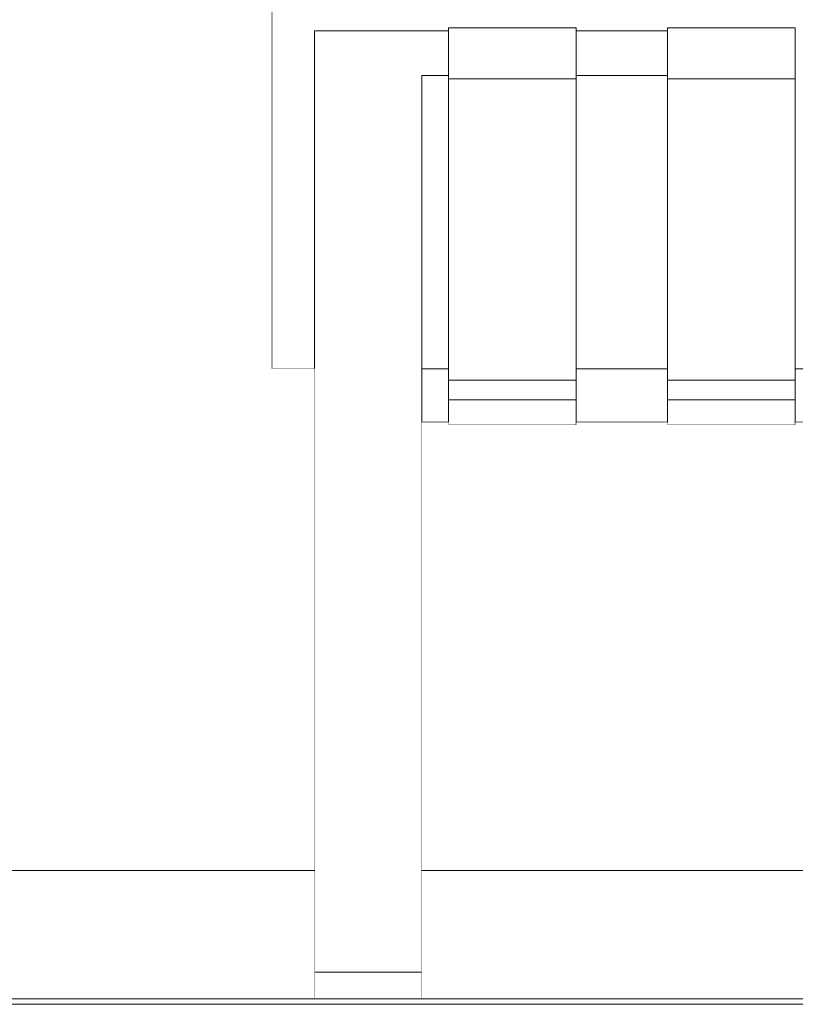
# Model space of a CAD drawing. Header units: millimetres. Extents: x -30280 to 100171, y -17460 to 4378.
# Tile 230 of 256: x 77283 to 77572, y -9810 to -9442. Entities that reach past the tile are written whole.
import ezdxf

# ---------------------------------------------------------------- set-up
doc = ezdxf.new("R2010")
doc.units = ezdxf.units.MM
doc.header["$MEASUREMENT"] = 0
doc.linetypes.add('Wipeout_Contour', pattern=[1000, 0, -1000])
for name, color, linetype in [('Nuevo_09_EI_Mobiliari general', 7, 'Continuous'), ('Nuevo_14_PAV_Soft Light Grey 0554', 7, 'Continuous'), ('Nuevo_Ventanas Archicad', 7, 'Continuous')]:
    doc.layers.add(name, color=color, linetype=linetype)
for name, color, linetype, lineweight in [('Nuevo_09_EI_Mobiliari general_Pluma_Nº__1', 7, 'Continuous', 5), ('Nuevo_14_PAV_Soft Light Grey 0554_Pluma_Nº__29', 7, 'Continuous', 20), ('Nuevo_Ventanas Archicad_Pluma_Nº__1', 7, 'Continuous', 5)]:
    doc.layers.add(name, color=color, linetype=linetype, lineweight=lineweight)

# ---------------------------------------------------------------- blocks, each defined once
blk = doc.blocks.new('Elem Sección_288_3', base_point=(91863.52, -13459.98))
at = {"color": 254, "linetype": 'Wipeout_Contour', "lineweight": 0, "ltscale": 311882.290683}
blk.add_wipeout([(77376.66, -9508.54), (77376.66, -9572.72), (77392.66, -9572.72), (77392.66, -9508.54)], dxfattribs=at).dxf.layer = 'Nuevo_09_EI_Mobiliari general'
at = {"color": 254, "linetype": 'Wipeout_Contour', "lineweight": 0, "ltscale": 312092.69865}
blk.add_wipeout([(77432.66, -9508.54), (77432.66, -9572.72), (77442.66, -9572.72), (77442.66, -9508.54)], dxfattribs=at).dxf.layer = 'Nuevo_09_EI_Mobiliari general'
at = {"color": 254, "linetype": 'Wipeout_Contour', "lineweight": 0, "ltscale": 312369.508765}
blk.add_wipeout([(77524.42, -9508.54), (77490.35, -9508.54), (77490.35, -9572.72), (77524.42, -9572.72)], dxfattribs=at).dxf.layer = 'Nuevo_09_EI_Mobiliari general'
at = {"color": 254, "linetype": 'Wipeout_Contour', "lineweight": 0, "ltscale": 312694.094479}
blk.add_wipeout([(77606.18, -9508.54), (77572.11, -9508.54), (77572.11, -9572.72), (77606.18, -9572.72)], dxfattribs=at).dxf.layer = 'Nuevo_09_EI_Mobiliari general'
at = {"color": 254, "linetype": 'Wipeout_Contour', "lineweight": 0, "ltscale": 312394.992422}
blk.add_wipeout([(77524.42, -9592.65), (77490.35, -9592.65), (77490.35, -9592.73), (77524.42, -9592.73)], dxfattribs=at).dxf.layer = 'Nuevo_09_EI_Mobiliari general'
at = {"color": 254, "linetype": 'Wipeout_Contour', "lineweight": 0, "ltscale": 4072879.375199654}
blk.add_wipeout([(77376.66, -9439.34), (77376.66, -9508.54), (77392.66, -9508.54), (77392.66, -9446.58), (77442.66, -9446.58), (77442.66, -9445.52), (77490.35, -9445.52), (77490.35, -9446.58), (77524.42, -9446.58), (77524.42, -9445.52), (77572.11, -9445.52), (77572.11, -9446.58), (77606.18, -9446.58), (77606.18, -9445.52), (77653.87, -9445.52), (77653.87, -9446.58), (77687.93, -9446.58), (77687.93, -9445.52), (77735.63, -9445.52), (77735.63, -9446.58), (77769.69, -9446.58), (77769.69, -9445.52), (77817.39, -9445.52), (77817.39, -9446.58), (77851.45, -9446.58), (77851.45, -9445.52), (77899.14, -9445.52), (77899.14, -9446.58), (77933.21, -9446.58), (77933.21, -9445.52), (77980.9, -9445.52), (77980.9, -9446.58), (78014.97, -9446.58), (78014.97, -9445.52), (78062.66, -9445.52), (78062.66, -9446.58), (78112.66, -9446.58), (78112.66, -9508.54), (78128.66, -9508.54), (78128.66, -9439.34), (78128.11, -9438.27), (78126.52, -9437.27), (78123.97, -9436.41), (78120.66, -9435.75), (78116.8, -9435.34), (78112.66, -9435.2), (77392.66, -9435.2), (77388.52, -9435.34), (77384.66, -9435.75), (77381.35, -9436.41), (77378.8, -9437.27), (77377.21, -9438.27)], dxfattribs=at).dxf.layer = 'Nuevo_09_EI_Mobiliari general'
at = {"color": 254, "linetype": 'Wipeout_Contour', "lineweight": 0, "ltscale": 312387.900346}
blk.add_wipeout([(77490.35, -9572.72), (77490.35, -9583.77), (77524.42, -9583.77), (77524.42, -9572.72)], dxfattribs=at).dxf.layer = 'Nuevo_09_EI_Mobiliari general'
at = {"layer": 'Nuevo_09_EI_Mobiliari general_Pluma_Nº__1', "color": 7, "linetype": 'Continuous', "lineweight": 5}
for p in [(77376.66, -9439.34), (77376.66, -9572.72)]:
    blk.add_line(p, (77376.66, -9508.54), dxfattribs=at)
at = {"color": 254, "linetype": 'Wipeout_Contour', "lineweight": 0, "ltscale": 311947.819729}
blk.add_wipeout([(77392.66, -9446.58), (77392.66, -9447.35), (77432.66, -9447.35), (77432.66, -9446.58)], dxfattribs=at).dxf.layer = 'Nuevo_09_EI_Mobiliari general'
at = {"color": 254, "linetype": 'Wipeout_Contour', "lineweight": 0, "ltscale": 312323.933929}
blk.add_wipeout([(77490.35, -9447.35), (77524.42, -9447.35), (77524.42, -9446.58), (77490.35, -9446.58)], dxfattribs=at).dxf.layer = 'Nuevo_09_EI_Mobiliari general'
at = {"color": 254, "linetype": 'Wipeout_Contour', "lineweight": 0, "ltscale": 312066.002444}
blk.add_wipeout([(77442.66, -9463.3), (77432.66, -9463.3), (77432.66, -9508.54), (77442.66, -9508.54)], dxfattribs=at).dxf.layer = 'Nuevo_09_EI_Mobiliari general'
at = {"color": 254, "linetype": 'Wipeout_Contour', "lineweight": 0, "ltscale": 312342.836217}
blk.add_wipeout([(77490.35, -9463.3), (77490.35, -9508.54), (77524.42, -9508.54), (77524.42, -9463.3)], dxfattribs=at).dxf.layer = 'Nuevo_09_EI_Mobiliari general'
at = {"color": 254, "linetype": 'Wipeout_Contour', "lineweight": 0, "ltscale": 312667.449621}
blk.add_wipeout([(77572.11, -9463.3), (77572.11, -9508.54), (77606.18, -9508.54), (77606.18, -9463.3)], dxfattribs=at).dxf.layer = 'Nuevo_09_EI_Mobiliari general'
at = {"color": 254, "linetype": 'Wipeout_Contour', "lineweight": 0, "ltscale": 312390.95616}
blk.add_wipeout([(77490.35, -9583.77), (77490.35, -9585.18), (77524.42, -9585.18), (77524.42, -9583.77)], dxfattribs=at).dxf.layer = 'Nuevo_09_EI_Mobiliari general'
at = {"color": 254, "linetype": 'Wipeout_Contour', "lineweight": 0, "ltscale": 311950.376127}
blk.add_wipeout([(77392.66, -9447.35), (77392.66, -9457.13), (77432.66, -9457.13), (77432.66, -9447.35)], dxfattribs=at).dxf.layer = 'Nuevo_09_EI_Mobiliari general'
at = {"color": 254, "linetype": 'Wipeout_Contour', "lineweight": 0, "ltscale": 312326.487246}
blk.add_wipeout([(77524.42, -9447.35), (77490.35, -9447.35), (77490.35, -9457.13), (77524.42, -9457.13)], dxfattribs=at).dxf.layer = 'Nuevo_09_EI_Mobiliari general'
at = {"color": 254, "linetype": 'Wipeout_Contour', "lineweight": 0, "ltscale": 312393.13696}
blk.add_wipeout([(77490.35, -9592.65), (77524.42, -9592.65), (77524.42, -9585.18), (77490.35, -9585.18)], dxfattribs=at).dxf.layer = 'Nuevo_09_EI_Mobiliari general'
at = {"layer": 'Nuevo_09_EI_Mobiliari general_Pluma_Nº__1', "color": 7, "linetype": 'Continuous', "lineweight": 5}
blk.add_line((77392.66, -9446.58), (77392.66, -9447.35), dxfattribs=at)
at = {"color": 254, "linetype": 'Wipeout_Contour', "lineweight": 0, "ltscale": 312485.844495}
blk.add_wipeout([(77572.11, -9445.52), (77524.42, -9445.52), (77524.42, -9446.74), (77572.11, -9446.74)], dxfattribs=at).dxf.layer = 'Nuevo_09_EI_Mobiliari general'
at = {"color": 254, "linetype": 'Wipeout_Contour', "lineweight": 0, "ltscale": 312047.08338}
blk.add_wipeout([(77432.66, -9446.58), (77432.66, -9447.35), (77442.66, -9447.35), (77442.66, -9446.58)], dxfattribs=at).dxf.layer = 'Nuevo_09_EI_Mobiliari general'
at = {"color": 254, "linetype": 'Wipeout_Contour', "lineweight": 0, "ltscale": 311953.03351}
blk.add_wipeout([(77392.66, -9457.13), (77392.66, -9458.32), (77432.66, -9458.32), (77432.66, -9457.13)], dxfattribs=at).dxf.layer = 'Nuevo_09_EI_Mobiliari general'
at = {"color": 254, "linetype": 'Wipeout_Contour', "lineweight": 0, "ltscale": 312329.141431}
blk.add_wipeout([(77524.42, -9457.13), (77490.35, -9457.13), (77490.35, -9458.32), (77524.42, -9458.32)], dxfattribs=at).dxf.layer = 'Nuevo_09_EI_Mobiliari general'
at = {"color": 254, "linetype": 'Wipeout_Contour', "lineweight": 0, "ltscale": 312555.45135}
blk.add_wipeout([(77572.11, -9584.34), (77524.42, -9584.34), (77524.42, -9593.62), (77572.11, -9593.62)], dxfattribs=at).dxf.layer = 'Nuevo_09_EI_Mobiliari general'
at = {"color": 254, "linetype": 'Wipeout_Contour', "lineweight": 0, "ltscale": 311954.531077}
blk.add_wipeout([(77392.66, -9463.3), (77432.66, -9463.3), (77432.66, -9458.32), (77392.66, -9458.32)], dxfattribs=at).dxf.layer = 'Nuevo_09_EI_Mobiliari general'
at = {"color": 254, "linetype": 'Wipeout_Contour', "lineweight": 0, "ltscale": 312330.637191}
blk.add_wipeout([(77490.35, -9463.3), (77524.42, -9463.3), (77524.42, -9458.32), (77490.35, -9458.32)], dxfattribs=at).dxf.layer = 'Nuevo_09_EI_Mobiliari general'
at = {"color": 254, "linetype": 'Wipeout_Contour', "lineweight": 0, "ltscale": 312551.386756}
blk.add_wipeout([(77524.42, -9584.34), (77572.11, -9584.34), (77572.11, -9577.05), (77524.42, -9577.05)], dxfattribs=at).dxf.layer = 'Nuevo_09_EI_Mobiliari general'
at = {"color": 254, "linetype": 'Wipeout_Contour', "lineweight": 0, "ltscale": 312557.76147}
blk.add_wipeout([(77572.11, -9593.62), (77524.42, -9593.62), (77524.42, -9593.75), (77572.11, -9593.75)], dxfattribs=at).dxf.layer = 'Nuevo_09_EI_Mobiliari general'
at = {"layer": 'Nuevo_09_EI_Mobiliari general_Pluma_Nº__1', "color": 7, "linetype": 'Continuous', "lineweight": 5}
for p, q in [((77392.66, -9447.35), (77392.66, -9457.13)), ((77392.66, -9457.13), (77392.66, -9458.32)), ((77524.42, -9584.34), (77524.42, -9593.62)), ((77572.11, -9584.34), (77524.42, -9584.34)), ((77572.11, -9584.34), (77572.11, -9593.62)), ((77606.18, -9592.73), (77572.11, -9592.73)), ((77524.42, -9593.62), (77524.42, -9593.75)), ((77572.11, -9593.75), (77524.42, -9593.75)), ((77572.11, -9593.62), (77572.11, -9593.75))]:
    blk.add_line(p, q, dxfattribs=at)
at = {"color": 254, "linetype": 'Wipeout_Contour', "lineweight": 0, "ltscale": 312049.638964}
blk.add_wipeout([(77442.66, -9447.35), (77432.66, -9447.35), (77432.66, -9457.13), (77442.66, -9457.13)], dxfattribs=at).dxf.layer = 'Nuevo_09_EI_Mobiliari general'
at = {"color": 254, "linetype": 'Wipeout_Contour', "lineweight": 0, "ltscale": 312488.701464}
blk.add_wipeout([(77572.11, -9446.74), (77524.42, -9446.74), (77524.42, -9457.33), (77572.11, -9457.33)], dxfattribs=at).dxf.layer = 'Nuevo_09_EI_Mobiliari general'
at = {"color": 254, "linetype": 'Wipeout_Contour', "lineweight": 0, "ltscale": 311960.753108}
blk.add_wipeout([(77392.66, -9483.93), (77432.66, -9483.93), (77432.66, -9463.3), (77392.66, -9463.3)], dxfattribs=at).dxf.layer = 'Nuevo_09_EI_Mobiliari general'
at = {"layer": 'Nuevo_09_EI_Mobiliari general_Pluma_Nº__1', "color": 7, "linetype": 'Continuous', "lineweight": 5}
for p, q in [((77524.42, -9445.52), (77524.42, -9446.74)), ((77572.11, -9445.52), (77524.42, -9445.52)), ((77572.11, -9445.52), (77572.11, -9446.74)), ((77392.66, -9446.58), (77432.66, -9446.58)), ((77392.66, -9458.32), (77392.66, -9463.3))]:
    blk.add_line(p, q, dxfattribs=at)
at = {"color": 254, "linetype": 'Wipeout_Contour', "lineweight": 0, "ltscale": 312161.213556}
blk.add_wipeout([(77490.35, -9445.52), (77442.66, -9445.52), (77442.66, -9446.74), (77490.35, -9446.74)], dxfattribs=at).dxf.layer = 'Nuevo_09_EI_Mobiliari general'
at = {"color": 254, "linetype": 'Wipeout_Contour', "lineweight": 0, "ltscale": 312052.295503}
blk.add_wipeout([(77432.66, -9457.13), (77432.66, -9458.32), (77442.66, -9458.32), (77442.66, -9457.13)], dxfattribs=at).dxf.layer = 'Nuevo_09_EI_Mobiliari general'
at = {"color": 254, "linetype": 'Wipeout_Contour', "lineweight": 0, "ltscale": 312491.718365}
blk.add_wipeout([(77572.11, -9457.33), (77524.42, -9457.33), (77524.42, -9459.21), (77572.11, -9459.21)], dxfattribs=at).dxf.layer = 'Nuevo_09_EI_Mobiliari general'
at = {"color": 254, "linetype": 'Wipeout_Contour', "lineweight": 0, "ltscale": 311969.562547}
blk.add_wipeout([(77432.66, -9483.93), (77392.66, -9483.93), (77392.66, -9499.53), (77432.66, -9499.53)], dxfattribs=at).dxf.layer = 'Nuevo_09_EI_Mobiliari general'
at = {"layer": 'Nuevo_09_EI_Mobiliari general_Pluma_Nº__1', "color": 7, "linetype": 'Continuous', "lineweight": 5}
for p, q in [((77524.42, -9446.74), (77524.42, -9457.33)), ((77572.11, -9446.74), (77572.11, -9457.33)), ((77392.66, -9463.3), (77392.66, -9483.93))]:
    blk.add_line(p, q, dxfattribs=at)
at = {"color": 254, "linetype": 'Wipeout_Contour', "lineweight": 0, "ltscale": 312053.792591}
blk.add_wipeout([(77432.66, -9463.3), (77442.66, -9463.3), (77442.66, -9458.32), (77432.66, -9458.32)], dxfattribs=at).dxf.layer = 'Nuevo_09_EI_Mobiliari general'
at = {"color": 254, "linetype": 'Wipeout_Contour', "lineweight": 0, "ltscale": 312493.452832}
blk.add_wipeout([(77524.42, -9459.21), (77524.42, -9464.49), (77572.11, -9464.49), (77572.11, -9459.21)], dxfattribs=at).dxf.layer = 'Nuevo_09_EI_Mobiliari general'
at = {"color": 254, "linetype": 'Wipeout_Contour', "lineweight": 0, "ltscale": 311978.551808}
blk.add_wipeout([(77392.66, -9520.82), (77432.66, -9520.82), (77432.66, -9499.53), (77392.66, -9499.53)], dxfattribs=at).dxf.layer = 'Nuevo_09_EI_Mobiliari general'
at = {"layer": 'Nuevo_09_EI_Mobiliari general_Pluma_Nº__1', "color": 7, "linetype": 'Continuous', "lineweight": 5}
for p, q in [((77524.42, -9457.33), (77524.42, -9459.21)), ((77572.11, -9457.33), (77572.11, -9459.21)), ((77432.66, -9463.3), (77432.66, -9483.93)), ((77392.66, -9483.93), (77392.66, -9499.53)), ((77432.66, -9483.93), (77432.66, -9499.53))]:
    blk.add_line(p, q, dxfattribs=at)
at = {"color": 254, "linetype": 'Wipeout_Contour', "lineweight": 0, "ltscale": 312164.073496}
blk.add_wipeout([(77490.35, -9446.74), (77442.66, -9446.74), (77442.66, -9457.33), (77490.35, -9457.33)], dxfattribs=at).dxf.layer = 'Nuevo_09_EI_Mobiliari general'
at = {"color": 254, "linetype": 'Wipeout_Contour', "lineweight": 0, "ltscale": 312522.165732}
blk.add_wipeout([(77524.42, -9464.49), (77524.42, -9577.05), (77572.11, -9577.05), (77572.11, -9464.49)], dxfattribs=at).dxf.layer = 'Nuevo_09_EI_Mobiliari general'
at = {"color": 254, "linetype": 'Wipeout_Contour', "lineweight": 0, "ltscale": 311990.289097}
blk.add_wipeout([(77432.66, -9520.82), (77392.66, -9520.82), (77392.66, -9547.6), (77432.66, -9547.6)], dxfattribs=at).dxf.layer = 'Nuevo_09_EI_Mobiliari general'
at = {"layer": 'Nuevo_09_EI_Mobiliari general_Pluma_Nº__1', "color": 7, "linetype": 'Continuous', "lineweight": 5}
for p, q in [((77442.66, -9445.52), (77442.66, -9446.74)), ((77490.35, -9445.52), (77442.66, -9445.52)), ((77490.35, -9445.52), (77490.35, -9446.74)), ((77442.66, -9446.58), (77432.66, -9446.58)), ((77524.42, -9446.58), (77490.35, -9446.58)), ((77524.42, -9459.21), (77524.42, -9464.49)), ((77572.11, -9459.21), (77572.11, -9464.49)), ((77572.11, -9464.49), (77524.42, -9464.49)), ((77524.42, -9464.49), (77524.42, -9577.05)), ((77572.11, -9577.05), (77572.11, -9464.49)), ((77392.66, -9499.53), (77392.66, -9520.82)), ((77432.66, -9499.53), (77432.66, -9520.82)), ((77572.11, -9572.72), (77606.18, -9572.72)), ((77524.42, -9577.05), (77524.42, -9584.34)), ((77524.42, -9577.05), (77572.11, -9577.05)), ((77572.11, -9577.05), (77572.11, -9584.34))]:
    blk.add_line(p, q, dxfattribs=at)
at = {"color": 254, "linetype": 'Wipeout_Contour', "lineweight": 0, "ltscale": 312167.093535}
blk.add_wipeout([(77490.35, -9457.33), (77442.66, -9457.33), (77442.66, -9459.21), (77490.35, -9459.21)], dxfattribs=at).dxf.layer = 'Nuevo_09_EI_Mobiliari general'
at = {"color": 254, "linetype": 'Wipeout_Contour', "lineweight": 0, "ltscale": 312004.682201}
blk.add_wipeout([(77392.66, -9547.6), (77392.66, -9579.6), (77432.66, -9579.6), (77432.66, -9547.6)], dxfattribs=at).dxf.layer = 'Nuevo_09_EI_Mobiliari general'
at = {"layer": 'Nuevo_09_EI_Mobiliari general_Pluma_Nº__1', "color": 7, "linetype": 'Continuous', "lineweight": 5}
for p, q in [((77442.66, -9446.74), (77442.66, -9457.33)), ((77490.35, -9446.74), (77490.35, -9457.33)), ((77392.66, -9520.82), (77392.66, -9547.6)), ((77432.66, -9520.82), (77432.66, -9547.6)), ((77376.66, -9572.72), (77392.66, -9572.72))]:
    blk.add_line(p, q, dxfattribs=at)
at = {"color": 254, "linetype": 'Wipeout_Contour', "lineweight": 0, "ltscale": 312168.829805}
blk.add_wipeout([(77442.66, -9459.21), (77442.66, -9464.49), (77490.35, -9464.49), (77490.35, -9459.21)], dxfattribs=at).dxf.layer = 'Nuevo_09_EI_Mobiliari general'
at = {"color": 254, "linetype": 'Wipeout_Contour', "lineweight": 0, "ltscale": 312021.616844}
blk.add_wipeout([(77432.66, -9579.6), (77392.66, -9579.6), (77392.66, -9616.53), (77432.66, -9616.53)], dxfattribs=at).dxf.layer = 'Nuevo_09_EI_Mobiliari general'
at = {"layer": 'Nuevo_09_EI_Mobiliari general_Pluma_Nº__1', "color": 7, "linetype": 'Continuous', "lineweight": 5}
for p, q in [((77442.66, -9457.33), (77442.66, -9459.21)), ((77490.35, -9457.33), (77490.35, -9459.21)), ((77392.66, -9547.6), (77392.66, -9579.6))]:
    blk.add_line(p, q, dxfattribs=at)
at = {"color": 254, "linetype": 'Wipeout_Contour', "lineweight": 0, "ltscale": 312111.106535}
blk.add_wipeout([(77432.66, -9583.77), (77442.66, -9583.77), (77442.66, -9572.72), (77432.66, -9572.72)], dxfattribs=at).dxf.layer = 'Nuevo_09_EI_Mobiliari general'
at = {"color": 254, "linetype": 'Wipeout_Contour', "lineweight": 0, "ltscale": 312118.204899}
blk.add_wipeout([(77432.66, -9592.73), (77442.66, -9592.73), (77442.66, -9592.65), (77432.66, -9592.65)], dxfattribs=at).dxf.layer = 'Nuevo_09_EI_Mobiliari general'
at = {"color": 254, "linetype": 'Wipeout_Contour', "lineweight": 0, "ltscale": 312035.54319}
blk.add_wipeout([(77392.66, -9616.53), (77392.66, -9636.13), (77432.66, -9636.13), (77432.66, -9616.53)], dxfattribs=at).dxf.layer = 'Nuevo_09_EI_Mobiliari general'
at = {"layer": 'Nuevo_09_EI_Mobiliari general_Pluma_Nº__1', "color": 7, "linetype": 'Continuous', "lineweight": 5}
for p, q in [((77432.66, -9547.6), (77432.66, -9579.6)), ((77392.66, -9579.6), (77392.66, -9616.53))]:
    blk.add_line(p, q, dxfattribs=at)
at = {"color": 254, "linetype": 'Wipeout_Contour', "lineweight": 0, "ltscale": 312114.165058}
blk.add_wipeout([(77442.66, -9583.77), (77432.66, -9583.77), (77432.66, -9585.18), (77442.66, -9585.18)], dxfattribs=at).dxf.layer = 'Nuevo_09_EI_Mobiliari general'
at = {"color": 254, "linetype": 'Wipeout_Contour', "lineweight": 0, "ltscale": 312041.606943}
blk.add_wipeout([(77392.66, -9636.13), (77392.66, -9641.09), (77432.66, -9641.09), (77432.66, -9636.13)], dxfattribs=at).dxf.layer = 'Nuevo_09_EI_Mobiliari general'
at = {"layer": 'Nuevo_09_EI_Mobiliari general_Pluma_Nº__1', "color": 7, "linetype": 'Continuous', "lineweight": 5}
for p, q in [((77392.66, -9616.53), (77392.66, -9636.13)), ((77432.66, -9616.53), (77432.66, -9636.13))]:
    blk.add_line(p, q, dxfattribs=at)
at = {"color": 254, "linetype": 'Wipeout_Contour', "lineweight": 0, "ltscale": 312116.347792}
blk.add_wipeout([(77432.66, -9585.18), (77432.66, -9592.65), (77442.66, -9592.65), (77442.66, -9585.18)], dxfattribs=at).dxf.layer = 'Nuevo_09_EI_Mobiliari general'
at = {"color": 254, "linetype": 'Wipeout_Contour', "lineweight": 0, "ltscale": 312044.04315}
blk.add_wipeout([(77392.66, -9641.09), (77392.66, -9645.99), (77432.66, -9645.99), (77432.66, -9641.09)], dxfattribs=at).dxf.layer = 'Nuevo_09_EI_Mobiliari general'
at = {"layer": 'Nuevo_09_EI_Mobiliari general_Pluma_Nº__1', "color": 7, "linetype": 'Continuous', "lineweight": 5}
for p, q in [((77432.66, -9579.6), (77432.66, -9616.53)), ((77392.66, -9636.13), (77392.66, -9641.09)), ((77432.66, -9636.13), (77432.66, -9641.09))]:
    blk.add_line(p, q, dxfattribs=at)
at = {"color": 254, "linetype": 'Wipeout_Contour', "lineweight": 0, "ltscale": 312230.892782}
blk.add_wipeout([(77490.35, -9584.34), (77442.66, -9584.34), (77442.66, -9593.62), (77490.35, -9593.62)], dxfattribs=at).dxf.layer = 'Nuevo_09_EI_Mobiliari general'
at = {"color": 254, "linetype": 'Wipeout_Contour', "lineweight": 0, "ltscale": 312046.254176}
blk.add_wipeout([(77392.66, -9645.99), (77392.66, -9650.03), (77432.66, -9650.03), (77432.66, -9645.99)], dxfattribs=at).dxf.layer = 'Nuevo_09_EI_Mobiliari general'
at = {"layer": 'Nuevo_09_EI_Mobiliari general_Pluma_Nº__1', "color": 7, "linetype": 'Continuous', "lineweight": 5}
for p, q in [((77392.66, -9641.09), (77392.66, -9645.99)), ((77432.66, -9641.09), (77432.66, -9645.99))]:
    blk.add_line(p, q, dxfattribs=at)
at = {"color": 254, "linetype": 'Wipeout_Contour', "lineweight": 0, "ltscale": 312226.823967}
blk.add_wipeout([(77442.66, -9577.05), (77442.66, -9584.34), (77490.35, -9584.34), (77490.35, -9577.05)], dxfattribs=at).dxf.layer = 'Nuevo_09_EI_Mobiliari general'
at = {"color": 254, "linetype": 'Wipeout_Contour', "lineweight": 0, "ltscale": 312233.205304}
blk.add_wipeout([(77490.35, -9593.62), (77442.66, -9593.62), (77442.66, -9593.75), (77490.35, -9593.75)], dxfattribs=at).dxf.layer = 'Nuevo_09_EI_Mobiliari general'
at = {"color": 254, "linetype": 'Wipeout_Contour', "lineweight": 0, "ltscale": 312056.708703}
blk.add_wipeout([(77392.66, -9688.18), (77432.66, -9688.18), (77432.66, -9650.03), (77392.66, -9650.03)], dxfattribs=at).dxf.layer = 'Nuevo_09_EI_Mobiliari general'
at = {"layer": 'Nuevo_09_EI_Mobiliari general_Pluma_Nº__1', "color": 7, "linetype": 'Continuous', "lineweight": 5}
for p, q in [((77442.66, -9584.34), (77442.66, -9593.62)), ((77490.35, -9584.34), (77442.66, -9584.34)), ((77490.35, -9584.34), (77490.35, -9593.62)), ((77442.66, -9592.73), (77432.66, -9592.73)), ((77524.42, -9592.73), (77490.35, -9592.73)), ((77442.66, -9593.62), (77442.66, -9593.75)), ((77490.35, -9593.75), (77442.66, -9593.75)), ((77490.35, -9593.62), (77490.35, -9593.75)), ((77392.66, -9645.99), (77392.66, -9650.03)), ((77432.66, -9645.99), (77432.66, -9650.03))]:
    blk.add_line(p, q, dxfattribs=at)
at = {"color": 254, "linetype": 'Wipeout_Contour', "lineweight": 0, "ltscale": 312197.572558}
blk.add_wipeout([(77442.66, -9464.49), (77442.66, -9577.05), (77490.35, -9577.05), (77490.35, -9464.49)], dxfattribs=at).dxf.layer = 'Nuevo_09_EI_Mobiliari general'
at = {"color": 254, "linetype": 'Wipeout_Contour', "lineweight": 0, "ltscale": 312074.347677}
blk.add_wipeout([(77392.66, -9688.18), (77392.66, -9721.07), (77432.66, -9721.07), (77432.66, -9688.18)], dxfattribs=at).dxf.layer = 'Nuevo_09_EI_Mobiliari general'
at = {"layer": 'Nuevo_09_EI_Mobiliari general_Pluma_Nº__1', "color": 7, "linetype": 'Continuous', "lineweight": 5}
for p, q in [((77442.66, -9459.21), (77442.66, -9464.49)), ((77490.35, -9459.21), (77490.35, -9464.49)), ((77442.66, -9463.3), (77432.66, -9463.3)), ((77524.42, -9463.3), (77490.35, -9463.3)), ((77490.35, -9464.49), (77442.66, -9464.49)), ((77442.66, -9464.49), (77442.66, -9577.05)), ((77490.35, -9577.05), (77490.35, -9464.49)), ((77432.66, -9572.72), (77442.66, -9572.72)), ((77490.35, -9572.72), (77524.42, -9572.72)), ((77442.66, -9577.05), (77442.66, -9584.34)), ((77442.66, -9577.05), (77490.35, -9577.05)), ((77490.35, -9577.05), (77490.35, -9584.34)), ((77392.66, -9650.03), (77392.66, -9688.18)), ((77432.66, -9650.03), (77432.66, -9688.18))]:
    blk.add_line(p, q, dxfattribs=at)
at = {"color": 254, "linetype": 'Wipeout_Contour', "lineweight": 0, "ltscale": 312089.354323}
blk.add_wipeout([(77392.66, -9748.41), (77432.66, -9748.41), (77432.66, -9721.07), (77392.66, -9721.07)], dxfattribs=at).dxf.layer = 'Nuevo_09_EI_Mobiliari general'
at = {"layer": 'Nuevo_09_EI_Mobiliari general_Pluma_Nº__1', "color": 7, "linetype": 'Continuous', "lineweight": 5}
for p, q in [((77392.66, -9688.18), (77392.66, -9721.07)), ((77432.66, -9688.18), (77432.66, -9721.07))]:
    blk.add_line(p, q, dxfattribs=at)
at = {"color": 254, "linetype": 'Wipeout_Contour', "lineweight": 0, "ltscale": 312101.564048}
blk.add_wipeout([(77392.66, -9769.95), (77432.66, -9769.95), (77432.66, -9748.41), (77392.66, -9748.41)], dxfattribs=at).dxf.layer = 'Nuevo_09_EI_Mobiliari general'
at = {"layer": 'Nuevo_09_EI_Mobiliari general_Pluma_Nº__1', "color": 7, "linetype": 'Continuous', "lineweight": 5}
for p, q in [((77392.66, -9721.07), (77392.66, -9748.41)), ((77432.66, -9721.07), (77432.66, -9748.41))]:
    blk.add_line(p, q, dxfattribs=at)
at = {"color": 254, "linetype": 'Wipeout_Contour', "lineweight": 0, "ltscale": 312110.842066}
blk.add_wipeout([(77392.66, -9785.47), (77432.66, -9785.47), (77432.66, -9769.95), (77392.66, -9769.95)], dxfattribs=at).dxf.layer = 'Nuevo_09_EI_Mobiliari general'
at = {"layer": 'Nuevo_09_EI_Mobiliari general_Pluma_Nº__1', "color": 7, "linetype": 'Continuous', "lineweight": 5}
for p, q in [((77392.66, -9748.41), (77392.66, -9769.95)), ((77432.66, -9748.41), (77432.66, -9769.95))]:
    blk.add_line(p, q, dxfattribs=at)
at = {"color": 254, "linetype": 'Wipeout_Contour', "lineweight": 0, "ltscale": 312117.085435}
blk.add_wipeout([(77432.66, -9785.47), (77392.66, -9785.47), (77392.66, -9794.85), (77432.66, -9794.85)], dxfattribs=at).dxf.layer = 'Nuevo_09_EI_Mobiliari general'
at = {"layer": 'Nuevo_09_EI_Mobiliari general_Pluma_Nº__1', "color": 7, "linetype": 'Continuous', "lineweight": 5}
for p, q in [((77392.66, -9769.95), (77392.66, -9785.47)), ((77432.66, -9769.95), (77432.66, -9785.47))]:
    blk.add_line(p, q, dxfattribs=at)
at = {"color": 254, "linetype": 'Wipeout_Contour', "lineweight": 0, "ltscale": 312120.22463}
blk.add_wipeout([(77432.66, -9794.85), (77392.66, -9794.85), (77392.66, -9797.98), (77432.66, -9797.98)], dxfattribs=at).dxf.layer = 'Nuevo_09_EI_Mobiliari general'
at = {"layer": 'Nuevo_09_EI_Mobiliari general_Pluma_Nº__1', "color": 7, "linetype": 'Continuous', "lineweight": 5}
for p, q in [((77392.66, -9785.47), (77392.66, -9794.85)), ((77432.66, -9785.47), (77432.66, -9794.85))]:
    blk.add_line(p, q, dxfattribs=at)
at = {"color": 254, "linetype": 'Wipeout_Contour', "lineweight": 0, "ltscale": 312121.262645}
blk.add_wipeout([(77392.66, -9797.98), (77392.66, -9798.98), (77432.66, -9798.98), (77432.66, -9797.98)], dxfattribs=at).dxf.layer = 'Nuevo_09_EI_Mobiliari general'
at = {"color": 254, "linetype": 'Wipeout_Contour', "lineweight": 0, "ltscale": 312123.773721}
blk.add_wipeout([(77432.66, -9798.98), (77392.66, -9798.98), (77392.66, -9807.98), (77432.66, -9807.98)], dxfattribs=at).dxf.layer = 'Nuevo_09_EI_Mobiliari general'
at = {"layer": 'Nuevo_09_EI_Mobiliari general_Pluma_Nº__1', "color": 7, "linetype": 'Continuous', "lineweight": 5}
for p, q in [((77392.66, -9794.85), (77392.66, -9797.98)), ((77432.66, -9794.85), (77432.66, -9797.98)), ((77392.66, -9797.98), (77392.66, -9798.98)), ((77392.66, -9797.98), (77432.66, -9797.98)), ((77432.66, -9797.98), (77432.66, -9798.98)), ((77392.66, -9798.98), (77392.66, -9807.98)), ((77432.66, -9798.98), (77432.66, -9807.98))]:
    blk.add_line(p, q, dxfattribs=at)
blk = doc.blocks.new('Elem Sección_318_3', base_point=(91863.52, -13459.98))
at = {"color": 254, "linetype": 'Wipeout_Contour', "lineweight": 0, "ltscale": 311653.154628}
blk.add_wipeout([(77200.4, -9759.98), (77200.4, -9807.98), (77392.66, -9807.98), (77392.66, -9759.98)], dxfattribs=at).dxf.layer = 'Nuevo_Ventanas Archicad'
at = {"color": 254, "linetype": 'Wipeout_Contour', "lineweight": 0, "ltscale": 313463.350528}
blk.add_wipeout([(78072.66, -9759.98), (77432.66, -9759.98), (77432.66, -9807.98), (78072.66, -9807.98)], dxfattribs=at).dxf.layer = 'Nuevo_Ventanas Archicad'
at = {"color": 254, "linetype": 'Wipeout_Contour', "lineweight": 0, "ltscale": 7743803.953411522}
blk.add_wipeout([(75508.49, -9759.98), (75581.36, -9759.98), (75581.36, -9572.72), (75565.36, -9572.72), (75565.36, -9465.33), (75565.36, -9427.32), (75565.36, -9115.01), (75565.36, -9105.4), (75565.36, -9059.76), (75565.91, -9055.67), (75567.51, -9051.85), (75569.36, -9049.46), (75569.36, -9047.89), (75570.94, -9047.89), (75573.36, -9046.05), (75577.22, -9044.47), (75581.36, -9043.93), (76301.36, -9043.93), (76305.5, -9044.47), (76309.36, -9046.05), (76311.78, -9047.89), (76313.36, -9047.89), (76313.36, -9049.46), (76315.22, -9051.85), (76316.82, -9055.67), (76317.36, -9059.76), (76317.36, -9105.4), (76317.36, -9115.01), (76317.36, -9467.64), (76317.36, -9482.6), (76317.36, -9501.04), (76317.36, -9508.54), (76317.36, -9572.72), (76301.36, -9572.72), (76301.36, -9759.98), (76480.4, -9759.98), (76480.4, -9572.72), (76464.4, -9572.72), (76464.4, -9059.76), (76464.95, -9055.67), (76466.54, -9051.85), (76468.4, -9049.46), (76468.4, -9047.89), (76469.98, -9047.89), (76472.4, -9046.05), (76476.26, -9044.47), (76480.4, -9043.93), (77200.4, -9043.93), (77204.54, -9044.47), (77208.4, -9046.05), (77210.82, -9047.89), (77212.4, -9047.89), (77212.4, -9049.46), (77214.26, -9051.85), (77215.86, -9055.67), (77216.4, -9059.76), (77216.4, -9467.64), (77216.4, -9501.04), (77216.4, -9572.72), (77200.4, -9572.72), (77200.4, -9759.98), (77392.66, -9759.98), (77392.66, -9572.72), (77376.66, -9572.72), (77376.66, -9508.54), (77376.66, -9501.04), (77376.66, -9482.6), (77376.66, -9443.87), (77376.66, -9115.01), (77376.66, -9105.4), (77376.66, -9059.76), (77377.21, -9055.67), (77378.8, -9051.85), (77380.66, -9049.46), (77380.66, -9047.89), (77382.24, -9047.89), (77384.66, -9046.05), (77388.52, -9044.47), (77392.66, -9043.93), (78112.66, -9043.93), (78116.8, -9044.47), (78120.66, -9046.05), (78123.08, -9047.89), (78124.66, -9047.89), (78124.66, -9049.46), (78126.52, -9051.85), (78128.11, -9055.67), (78128.66, -9059.76), (78128.66, -9105.4), (78128.66, -9115.01), (78128.66, -9443.87), (78128.66, -9482.6), (78128.66, -9501.04), (78128.66, -9508.54), (78128.66, -9572.72), (78112.66, -9572.72), (78112.66, -9759.98), (78598.47, -9759.98), (78598.47, -7749.98), (75508.49, -7749.98)], dxfattribs=at).dxf.layer = 'Nuevo_Ventanas Archicad'
at = {"layer": 'Nuevo_Ventanas Archicad_Pluma_Nº__1', "color": 7, "linetype": 'Continuous', "lineweight": 5}
blk.add_line((77392.66, -9759.98), (77200.4, -9759.98), dxfattribs=at)
at = {"color": 254, "linetype": 'Wipeout_Contour', "lineweight": 0, "ltscale": 2820359.872052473}
blk.add_wipeout([(77432.66, -9592.73), (77432.66, -9759.98), (78072.66, -9759.98), (78072.66, -9592.73), (78062.66, -9592.73), (78062.66, -9593.75), (78014.97, -9593.75), (78014.97, -9592.73), (77980.9, -9592.73), (77980.9, -9593.75), (77933.21, -9593.75), (77933.21, -9592.73), (77899.14, -9592.73), (77899.14, -9593.75), (77851.45, -9593.75), (77851.45, -9592.73), (77817.39, -9592.73), (77817.39, -9593.75), (77769.69, -9593.75), (77769.69, -9592.73), (77735.63, -9592.73), (77735.63, -9593.75), (77687.93, -9593.75), (77687.93, -9592.73), (77653.87, -9592.73), (77653.87, -9593.75), (77606.18, -9593.75), (77606.18, -9592.73), (77572.11, -9592.73), (77572.11, -9593.75), (77524.42, -9593.75), (77524.42, -9592.73), (77490.35, -9592.73), (77490.35, -9593.75), (77442.66, -9593.75), (77442.66, -9592.73)], dxfattribs=at).dxf.layer = 'Nuevo_Ventanas Archicad'
at = {"layer": 'Nuevo_Ventanas Archicad_Pluma_Nº__1', "color": 7, "linetype": 'Continuous', "lineweight": 5}
blk.add_line((78072.66, -9759.98), (77432.66, -9759.98), dxfattribs=at)
blk = doc.blocks.new('Elem Sección_352_3', base_point=(91863.52, -13459.98))
at = {"layer": 'Nuevo_14_PAV_Soft Light Grey 0554_Pluma_Nº__29', "color": 7, "linetype": 'Continuous', "lineweight": 20}
blk.add_line((79434.69, -9807.98), (68900.1, -9807.98), dxfattribs=at)
at = {"layer": 'Nuevo_14_PAV_Soft Light Grey 0554_Pluma_Nº__29', "color": 7, "linetype": 'Continuous', "lineweight": 20, "flags": 128}
blk.add_lwpolyline([(79472.69, -9809.98), (79362.13, -9809.98), (78772.29, -9809.98), (78767.29, -9809.98), (78737.29, -9809.98), (69370.1, -9809.98), (68900.1, -9809.98), (68875.1, -9809.98)], dxfattribs=at)

msp = doc.modelspace()

# ---------------------------------------------------------------- block references
at = {"layer": 'Nuevo_09_EI_Mobiliari general', "lineweight": 0}
msp.add_blockref('Elem Sección_288_3', (91863.52, -13459.98), dxfattribs=at)

# ---------------------------------------------------------------- next in the draw order: block references
at = {"layer": 'Nuevo_Ventanas Archicad', "lineweight": 0}
msp.add_blockref('Elem Sección_318_3', (91863.52, -13459.98), dxfattribs=at)

# ---------------------------------------------------------------- next in the draw order: block references
at = {"layer": 'Nuevo_14_PAV_Soft Light Grey 0554', "lineweight": 0}
msp.add_blockref('Elem Sección_352_3', (91863.52, -13459.98), dxfattribs=at)

doc.saveas('drawing.dxf')
